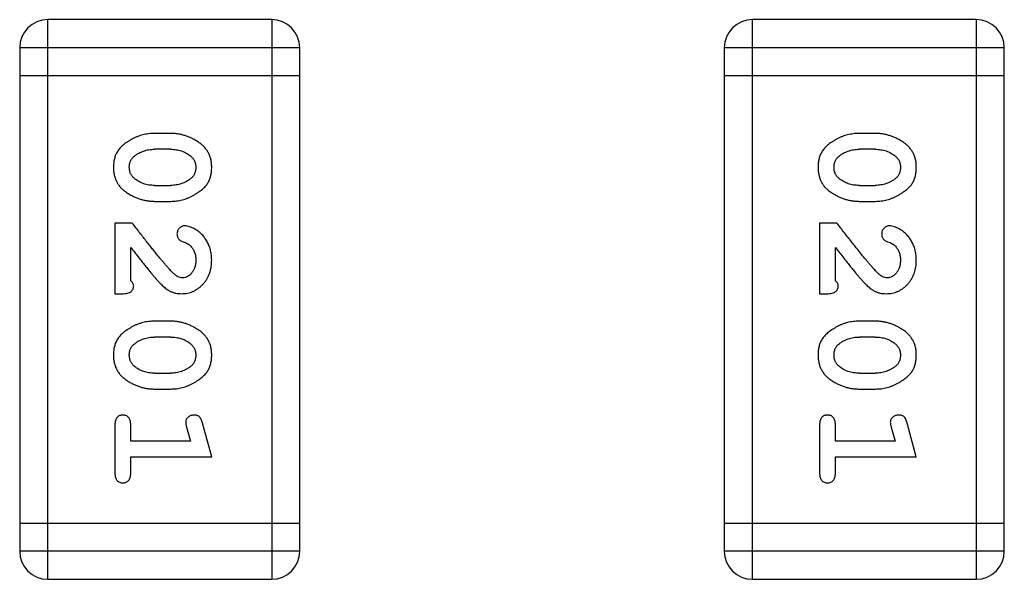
# Model space of a CAD drawing. Header units: millimetres. Extents: x 556 to 717, y 170 to 290.
# Tile 114 of 167: x 622.522 to 623.594, y 266.263 to 266.873. Entities that reach past the tile are written whole.
import ezdxf

# ---------------------------------------------------------------- set-up
doc = ezdxf.new("R2010")
doc.units = ezdxf.units.MM
doc.header["$LTSCALE"] = 30.734
doc.layers.get('0').update_dxf_attribs({"linetype": 'CONTINUOUS'})

msp = doc.modelspace()

# ---------------------------------------------------------------- linework, layer by layer
at = {"linetype": 'Continuous'}
for p, q in [((622.5527, 266.2634), (622.5527, 266.873)), ((622.7965, 266.873), (622.5527, 266.873)), ((622.7965, 266.873), (622.7965, 266.2634)), ((623.3198, 266.2634), (623.3198, 266.873)), ((623.5636, 266.873), (623.3198, 266.873)), ((623.5636, 266.873), (623.5636, 266.2634)), ((622.5222, 266.8425), (622.5222, 266.2939)), ((622.5222, 266.8425), (622.827, 266.8425)), ((622.827, 266.2939), (622.827, 266.8425)), ((623.2893, 266.8425), (623.2893, 266.2939)), ((623.2893, 266.8425), (623.5941, 266.8425)), ((623.5941, 266.2939), (623.5941, 266.8425)), ((622.5222, 266.812), (622.827, 266.812)), ((623.2893, 266.812), (623.5941, 266.812)), ((622.6866, 266.7491), (622.6688, 266.7491)), ((623.4537, 266.7491), (623.436, 266.7491)), ((622.6863, 266.7318), (622.6691, 266.7318)), ((623.4535, 266.7318), (623.4363, 266.7318)), ((622.6691, 266.6925), (622.6863, 266.6925)), ((623.4363, 266.6925), (623.4535, 266.6925)), ((622.6688, 266.6751), (622.6866, 266.6751)), ((623.436, 266.6751), (623.4537, 266.6751)), ((622.6258, 266.6515), (622.6258, 266.5745)), ((622.6447, 266.6515), (622.6258, 266.6515)), ((623.3929, 266.6515), (623.3929, 266.5745)), ((623.4118, 266.6515), (623.3929, 266.6515)), ((622.6431, 266.5886), (622.6431, 266.6248)), ((623.4102, 266.5886), (623.4102, 266.6248)), ((622.6258, 266.5745), (622.6337, 266.5745)), ((623.3929, 266.5745), (623.4008, 266.5745)), ((622.6866, 266.5446), (622.6688, 266.5446)), ((623.4537, 266.5446), (623.436, 266.5446)), ((622.6863, 266.5273), (622.6691, 266.5273)), ((623.4535, 266.5273), (623.4363, 266.5273)), ((622.6691, 266.4879), (622.6863, 266.4879)), ((623.4363, 266.4879), (623.4535, 266.4879)), ((622.6688, 266.4706), (622.6866, 266.4706)), ((623.436, 266.4706), (623.4537, 266.4706)), ((622.6258, 266.4313), (622.6258, 266.3794)), ((622.6431, 266.414), (622.6431, 266.4313)), ((622.7312, 266.3967), (622.7213, 266.4333)), ((623.3929, 266.4313), (623.3929, 266.3794)), ((623.4102, 266.414), (623.4102, 266.4313)), ((623.4983, 266.3967), (623.4885, 266.4333)), ((622.7039, 266.429), (622.7081, 266.414)), ((623.4711, 266.429), (623.4752, 266.414)), ((622.7081, 266.414), (622.6431, 266.414)), ((623.4752, 266.414), (623.4102, 266.414)), ((622.6431, 266.3794), (622.6431, 266.3967)), ((622.6431, 266.3967), (622.7312, 266.3967)), ((623.4102, 266.3794), (623.4102, 266.3967)), ((623.4102, 266.3967), (623.4983, 266.3967)), ((622.827, 266.3243), (622.5222, 266.3243)), ((623.5941, 266.3243), (623.2893, 266.3243)), ((622.827, 266.2939), (622.5222, 266.2939)), ((623.5941, 266.2939), (623.2893, 266.2939)), ((622.5527, 266.2634), (622.7965, 266.2634)), ((623.3198, 266.2634), (623.5636, 266.2634))]:
    msp.add_line(p, q, dxfattribs=at)
for centre, start, end in [((622.5527, 266.8425), 90, 180), ((622.7965, 266.8425), 0, 90), ((623.3198, 266.8425), 90, 180), ((623.5636, 266.8425), 0, 90), ((622.5527, 266.2939), 180, 270), ((622.7965, 266.2939), 270, 0), ((623.3198, 266.2939), 180, 270), ((623.5636, 266.2939), 270, 0)]:
    msp.add_arc(centre, 0.0305, start, end, dxfattribs=at)
for points, knots in [([(622.6688, 266.7491), (622.6678, 266.7491), (622.6656, 266.749), (622.6625, 266.7487), (622.6593, 266.7482), (622.6562, 266.7475), (622.6532, 266.7467), (622.6502, 266.7455), (622.6472, 266.7443), (622.6444, 266.7428), (622.6416, 266.7412), (622.6391, 266.7396), (622.6368, 266.738), (622.6347, 266.7363), (622.6328, 266.7346), (622.6311, 266.7329), (622.6297, 266.7312), (622.6281, 266.7288), (622.6265, 266.7256), (622.6252, 266.7214), (622.6244, 266.7169), (622.6243, 266.7137), (622.6242, 266.712)], [0, 0, 0, 0, 0.049886, 0.09882, 0.148132, 0.19689, 0.246038, 0.295176, 0.345305, 0.395692, 0.445312, 0.491875, 0.535813, 0.577009, 0.616081, 0.652689, 0.687585, 0.720206, 0.785062, 0.85223, 0.923759, 1, 1, 1, 1]), ([(622.7312, 266.7123), (622.7312, 266.7137), (622.7311, 266.7165), (622.7304, 266.7206), (622.7293, 266.7245), (622.7277, 266.728), (622.7256, 266.7313), (622.7231, 266.7344), (622.7201, 266.7372), (622.7167, 266.7396), (622.7132, 266.7418), (622.7095, 266.7438), (622.7058, 266.7454), (622.702, 266.7467), (622.6982, 266.7478), (622.6944, 266.7485), (622.6905, 266.749), (622.6879, 266.7491), (622.6866, 266.7491)], [0, 0, 0, 0, 0.06692, 0.130834, 0.19258, 0.252759, 0.312631, 0.373411, 0.436359, 0.501894, 0.568244, 0.632472, 0.69556, 0.757163, 0.818592, 0.878885, 0.939235, 1, 1, 1, 1]), ([(623.436, 266.7491), (623.4349, 266.7491), (623.4328, 266.749), (623.4296, 266.7487), (623.4265, 266.7482), (623.4234, 266.7475), (623.4203, 266.7467), (623.4173, 266.7455), (623.4144, 266.7443), (623.4115, 266.7428), (623.4088, 266.7412), (623.4062, 266.7396), (623.4039, 266.738), (623.4018, 266.7363), (623.3999, 266.7346), (623.3983, 266.7329), (623.3968, 266.7312), (623.3953, 266.7288), (623.3936, 266.7256), (623.3923, 266.7214), (623.3915, 266.7169), (623.3914, 266.7137), (623.3914, 266.712)], [0, 0, 0, 0, 0.049886, 0.09882, 0.148132, 0.19689, 0.246038, 0.295176, 0.345305, 0.395692, 0.445312, 0.491875, 0.535813, 0.577009, 0.616081, 0.652689, 0.687585, 0.720206, 0.785062, 0.85223, 0.923759, 1, 1, 1, 1]), ([(623.4983, 266.7123), (623.4983, 266.7137), (623.4982, 266.7165), (623.4975, 266.7206), (623.4964, 266.7245), (623.4948, 266.728), (623.4927, 266.7313), (623.4902, 266.7344), (623.4873, 266.7372), (623.4839, 266.7396), (623.4803, 266.7418), (623.4766, 266.7438), (623.4729, 266.7454), (623.4691, 266.7467), (623.4653, 266.7478), (623.4615, 266.7485), (623.4576, 266.749), (623.455, 266.7491), (623.4537, 266.7491)], [0, 0, 0, 0, 0.06692, 0.130834, 0.19258, 0.252759, 0.312631, 0.373411, 0.436359, 0.501894, 0.568244, 0.632472, 0.69556, 0.757163, 0.818592, 0.878885, 0.939235, 1, 1, 1, 1]), ([(622.6468, 266.7241), (622.6476, 266.7248), (622.6492, 266.726), (622.6517, 266.7275), (622.6544, 266.7289), (622.6571, 266.7299), (622.66, 266.7307), (622.6629, 266.7314), (622.666, 266.7317), (622.6681, 266.7318), (622.6691, 266.7318)], [0, 0, 0, 0, 0.124927, 0.248361, 0.370889, 0.492583, 0.61616, 0.741472, 0.869044, 1, 1, 1, 1]), ([(622.6863, 266.7318), (622.6874, 266.7318), (622.6895, 266.7317), (622.6925, 266.7314), (622.6955, 266.7308), (622.6983, 266.73), (622.7009, 266.729), (622.7035, 266.7277), (622.7059, 266.7263), (622.7074, 266.7251), (622.7081, 266.7245)], [0, 0, 0, 0, 0.135446, 0.266257, 0.393419, 0.517936, 0.639137, 0.758785, 0.879345, 1, 1, 1, 1]), ([(623.414, 266.7241), (623.4147, 266.7248), (623.4163, 266.726), (623.4189, 266.7275), (623.4215, 266.7289), (623.4243, 266.7299), (623.4271, 266.7307), (623.4301, 266.7314), (623.4331, 266.7317), (623.4352, 266.7318), (623.4363, 266.7318)], [0, 0, 0, 0, 0.124927, 0.248361, 0.370889, 0.492583, 0.61616, 0.741472, 0.869044, 1, 1, 1, 1]), ([(623.4535, 266.7318), (623.4545, 266.7318), (623.4566, 266.7317), (623.4597, 266.7314), (623.4626, 266.7308), (623.4654, 266.73), (623.4681, 266.729), (623.4706, 266.7277), (623.473, 266.7263), (623.4745, 266.7251), (623.4752, 266.7245)], [0, 0, 0, 0, 0.135446, 0.266257, 0.393419, 0.517936, 0.639137, 0.758785, 0.879345, 1, 1, 1, 1]), ([(622.6415, 266.712), (622.6415, 266.7126), (622.6416, 266.7139), (622.6418, 266.7157), (622.6422, 266.7174), (622.6428, 266.719), (622.6436, 266.7204), (622.6445, 266.7218), (622.6456, 266.723), (622.6464, 266.7238), (622.6468, 266.7241)], [0, 0, 0, 0, 0.139844, 0.271849, 0.399162, 0.521619, 0.6402, 0.758957, 0.87828, 1, 1, 1, 1]), ([(622.7081, 266.7245), (622.7086, 266.7241), (622.7095, 266.7233), (622.7106, 266.722), (622.7117, 266.7206), (622.7125, 266.7191), (622.7131, 266.7175), (622.7136, 266.7158), (622.7138, 266.714), (622.7139, 266.7128), (622.7139, 266.7122)], [0, 0, 0, 0, 0.13042, 0.256046, 0.378133, 0.498725, 0.620452, 0.742761, 0.869406, 1, 1, 1, 1]), ([(623.4087, 266.712), (623.4087, 266.7126), (623.4087, 266.7139), (623.409, 266.7157), (623.4094, 266.7174), (623.41, 266.719), (623.4107, 266.7204), (623.4116, 266.7218), (623.4127, 266.723), (623.4135, 266.7238), (623.414, 266.7241)], [0, 0, 0, 0, 0.139844, 0.271849, 0.399162, 0.521619, 0.6402, 0.758957, 0.87828, 1, 1, 1, 1]), ([(623.4752, 266.7245), (623.4757, 266.7241), (623.4766, 266.7233), (623.4778, 266.722), (623.4788, 266.7206), (623.4796, 266.7191), (623.4803, 266.7175), (623.4807, 266.7158), (623.481, 266.714), (623.481, 266.7128), (623.481, 266.7122)], [0, 0, 0, 0, 0.13042, 0.256046, 0.378133, 0.498725, 0.620452, 0.742761, 0.869406, 1, 1, 1, 1]), ([(622.6242, 266.712), (622.6243, 266.7106), (622.6243, 266.7078), (622.6251, 266.7037), (622.6262, 266.6999), (622.6278, 266.6963), (622.6298, 266.6929), (622.6323, 266.6899), (622.6353, 266.6871), (622.6386, 266.6847), (622.6422, 266.6825), (622.6459, 266.6805), (622.6496, 266.6788), (622.6534, 266.6775), (622.6572, 266.6765), (622.661, 266.6757), (622.6649, 266.6752), (622.6675, 266.6752), (622.6688, 266.6751)], [0, 0, 0, 0, 0.067217, 0.131051, 0.19272, 0.252824, 0.312745, 0.373449, 0.436041, 0.501494, 0.567761, 0.632087, 0.695096, 0.757109, 0.817993, 0.878657, 0.939311, 1, 1, 1, 1]), ([(622.6473, 266.6997), (622.6469, 266.7001), (622.646, 266.7009), (622.6448, 266.7022), (622.6438, 266.7036), (622.6429, 266.7052), (622.6423, 266.7067), (622.6419, 266.7084), (622.6416, 266.7102), (622.6416, 266.7114), (622.6415, 266.712)], [0, 0, 0, 0, 0.129853, 0.25607, 0.380154, 0.49978, 0.62208, 0.743277, 0.868791, 1, 1, 1, 1]), ([(622.6866, 266.6751), (622.6877, 266.6752), (622.6898, 266.6752), (622.693, 266.6755), (622.6961, 266.676), (622.6992, 266.6767), (622.7023, 266.6776), (622.7053, 266.6787), (622.7083, 266.68), (622.7111, 266.6815), (622.7139, 266.6831), (622.7164, 266.6848), (622.7188, 266.6864), (622.7209, 266.6881), (622.7227, 266.6898), (622.7244, 266.6915), (622.7258, 266.6932), (622.7274, 266.6956), (622.729, 266.6988), (622.7303, 266.7029), (622.7311, 266.7075), (622.7312, 266.7107), (622.7312, 266.7123)], [0, 0, 0, 0, 0.049855, 0.099516, 0.148482, 0.19758, 0.246804, 0.296268, 0.346517, 0.397047, 0.446826, 0.49336, 0.537801, 0.579207, 0.617974, 0.654833, 0.689171, 0.722088, 0.786392, 0.853518, 0.924186, 1, 1, 1, 1]), ([(622.7139, 266.7122), (622.7139, 266.7115), (622.7139, 266.7103), (622.7136, 266.7085), (622.7132, 266.7068), (622.7126, 266.7052), (622.7119, 266.7037), (622.7109, 266.7024), (622.7099, 266.7011), (622.709, 266.7004), (622.7086, 266.7)], [0, 0, 0, 0, 0.138115, 0.270177, 0.397547, 0.520057, 0.63869, 0.757499, 0.878226, 1, 1, 1, 1]), ([(623.3914, 266.712), (623.3914, 266.7106), (623.3915, 266.7078), (623.3922, 266.7037), (623.3933, 266.6999), (623.3949, 266.6963), (623.3969, 266.6929), (623.3994, 266.6899), (623.4024, 266.6871), (623.4058, 266.6847), (623.4094, 266.6825), (623.413, 266.6805), (623.4168, 266.6788), (623.4205, 266.6775), (623.4243, 266.6765), (623.4282, 266.6757), (623.4321, 266.6752), (623.4347, 266.6752), (623.436, 266.6751)], [0, 0, 0, 0, 0.067217, 0.131051, 0.19272, 0.252824, 0.312745, 0.373449, 0.436041, 0.501494, 0.567761, 0.632087, 0.695096, 0.757109, 0.817993, 0.878657, 0.939311, 1, 1, 1, 1]), ([(623.4145, 266.6997), (623.414, 266.7001), (623.4131, 266.7009), (623.4119, 266.7022), (623.4109, 266.7036), (623.4101, 266.7052), (623.4095, 266.7067), (623.409, 266.7084), (623.4087, 266.7102), (623.4087, 266.7114), (623.4087, 266.712)], [0, 0, 0, 0, 0.129853, 0.25607, 0.380154, 0.49978, 0.62208, 0.743277, 0.868791, 1, 1, 1, 1]), ([(623.4537, 266.6751), (623.4548, 266.6752), (623.4569, 266.6752), (623.4601, 266.6755), (623.4633, 266.676), (623.4664, 266.6767), (623.4694, 266.6776), (623.4724, 266.6787), (623.4754, 266.68), (623.4783, 266.6815), (623.481, 266.6831), (623.4836, 266.6848), (623.4859, 266.6864), (623.488, 266.6881), (623.4898, 266.6898), (623.4915, 266.6915), (623.4929, 266.6932), (623.4945, 266.6956), (623.4961, 266.6988), (623.4974, 266.7029), (623.4982, 266.7075), (623.4983, 266.7107), (623.4983, 266.7123)], [0, 0, 0, 0, 0.049855, 0.099516, 0.148482, 0.19758, 0.246804, 0.296268, 0.346517, 0.397047, 0.446826, 0.49336, 0.537801, 0.579207, 0.617974, 0.654833, 0.689171, 0.722088, 0.786392, 0.853518, 0.924186, 1, 1, 1, 1]), ([(623.481, 266.7122), (623.481, 266.7115), (623.481, 266.7103), (623.4807, 266.7085), (623.4803, 266.7068), (623.4797, 266.7052), (623.479, 266.7037), (623.4781, 266.7024), (623.477, 266.7011), (623.4762, 266.7004), (623.4758, 266.7)], [0, 0, 0, 0, 0.138115, 0.270177, 0.397547, 0.520057, 0.63869, 0.757499, 0.878226, 1, 1, 1, 1]), ([(622.6691, 266.6925), (622.6681, 266.6925), (622.666, 266.6925), (622.6629, 266.6928), (622.66, 266.6934), (622.6572, 266.6942), (622.6545, 266.6952), (622.652, 266.6965), (622.6496, 266.698), (622.6481, 266.6991), (622.6473, 266.6997)], [0, 0, 0, 0, 0.135449, 0.266263, 0.393429, 0.516942, 0.639128, 0.758779, 0.879341, 1, 1, 1, 1]), ([(622.7086, 266.7), (622.7078, 266.6994), (622.7062, 266.6982), (622.7037, 266.6967), (622.701, 266.6954), (622.6983, 266.6943), (622.6954, 266.6935), (622.6925, 266.6929), (622.6894, 266.6925), (622.6874, 266.6925), (622.6863, 266.6925)], [0, 0, 0, 0, 0.125331, 0.248948, 0.371201, 0.494032, 0.616811, 0.742104, 0.868849, 1, 1, 1, 1]), ([(623.4363, 266.6925), (623.4352, 266.6925), (623.4331, 266.6925), (623.4301, 266.6928), (623.4271, 266.6934), (623.4243, 266.6942), (623.4216, 266.6952), (623.4191, 266.6965), (623.4167, 266.698), (623.4152, 266.6991), (623.4145, 266.6997)], [0, 0, 0, 0, 0.135449, 0.266263, 0.393429, 0.516942, 0.639128, 0.758779, 0.879341, 1, 1, 1, 1]), ([(623.4758, 266.7), (623.4749, 266.6994), (623.4734, 266.6982), (623.4708, 266.6967), (623.4682, 266.6954), (623.4654, 266.6943), (623.4626, 266.6935), (623.4596, 266.6929), (623.4566, 266.6925), (623.4545, 266.6925), (623.4535, 266.6925)], [0, 0, 0, 0, 0.125331, 0.248948, 0.371201, 0.494032, 0.616811, 0.742104, 0.868849, 1, 1, 1, 1]), ([(622.6897, 266.5965), (622.6892, 266.597), (622.6882, 266.5979), (622.6867, 266.5995), (622.6849, 266.6014), (622.683, 266.6036), (622.6809, 266.6061), (622.6785, 266.6088), (622.676, 266.6118), (622.6733, 266.6151), (622.6704, 266.6187), (622.6673, 266.6226), (622.664, 266.6267), (622.6605, 266.6311), (622.6569, 266.6358), (622.653, 266.6408), (622.6489, 266.6461), (622.6461, 266.6497), (622.6447, 266.6515)], [0, 0, 0, 0, 0.026647, 0.057942, 0.094152, 0.134806, 0.180631, 0.231142, 0.286385, 0.346321, 0.411439, 0.481035, 0.555329, 0.634592, 0.718826, 0.807759, 0.901393, 1, 1, 1, 1]), ([(622.7019, 266.6484), (622.7013, 266.6484), (622.7003, 266.6483), (622.6987, 266.6478), (622.6973, 266.647), (622.6959, 266.6458), (622.6948, 266.6445), (622.6941, 266.6429), (622.6935, 266.6413), (622.6935, 266.6402), (622.6934, 266.6396)], [0, 0, 0, 0, 0.120856, 0.239483, 0.360995, 0.490166, 0.620982, 0.746416, 0.870253, 1, 1, 1, 1]), ([(622.7312, 266.6111), (622.7311, 266.6128), (622.731, 266.6162), (622.7302, 266.6211), (622.7287, 266.6259), (622.7268, 266.6304), (622.7243, 266.6345), (622.7215, 266.6382), (622.7182, 266.6413), (622.7146, 266.6438), (622.7111, 266.6458), (622.7077, 266.6473), (622.7047, 266.6482), (622.7028, 266.6483), (622.7019, 266.6484)], [0, 0, 0, 0, 0.098286, 0.193983, 0.289056, 0.384352, 0.477435, 0.566197, 0.652355, 0.737986, 0.818188, 0.887401, 0.94802, 1, 1, 1, 1]), ([(623.4568, 266.5965), (623.4563, 266.597), (623.4554, 266.5979), (623.4538, 266.5995), (623.4521, 266.6014), (623.4502, 266.6036), (623.448, 266.6061), (623.4457, 266.6088), (623.4432, 266.6118), (623.4405, 266.6151), (623.4376, 266.6187), (623.4345, 266.6226), (623.4312, 266.6267), (623.4277, 266.6311), (623.424, 266.6358), (623.4201, 266.6408), (623.416, 266.6461), (623.4132, 266.6497), (623.4118, 266.6515)], [0, 0, 0, 0, 0.026647, 0.057942, 0.094152, 0.134806, 0.180631, 0.231142, 0.286385, 0.346321, 0.411439, 0.481035, 0.555329, 0.634592, 0.718826, 0.807759, 0.901393, 1, 1, 1, 1]), ([(623.469, 266.6484), (623.4685, 266.6484), (623.4674, 266.6483), (623.4658, 266.6478), (623.4644, 266.647), (623.4631, 266.6458), (623.462, 266.6445), (623.4612, 266.6429), (623.4606, 266.6413), (623.4606, 266.6402), (623.4606, 266.6396)], [0, 0, 0, 0, 0.120856, 0.239483, 0.360995, 0.490166, 0.620982, 0.746416, 0.870253, 1, 1, 1, 1]), ([(623.4983, 266.6111), (623.4983, 266.6128), (623.4982, 266.6162), (623.4973, 266.6211), (623.4959, 266.6259), (623.4939, 266.6304), (623.4915, 266.6345), (623.4886, 266.6382), (623.4853, 266.6413), (623.4818, 266.6438), (623.4782, 266.6458), (623.4749, 266.6473), (623.4719, 266.6482), (623.4699, 266.6483), (623.469, 266.6484)], [0, 0, 0, 0, 0.098286, 0.193983, 0.289056, 0.384352, 0.477435, 0.566197, 0.652355, 0.737986, 0.818188, 0.887401, 0.94802, 1, 1, 1, 1]), ([(622.6934, 266.6396), (622.6935, 266.6391), (622.6935, 266.6381), (622.6938, 266.6368), (622.6942, 266.6355), (622.6949, 266.6344), (622.6958, 266.6333), (622.697, 266.6325), (622.6984, 266.6317), (622.6995, 266.6313), (622.7, 266.6311)], [0, 0, 0, 0, 0.127347, 0.246131, 0.359406, 0.470543, 0.586092, 0.711469, 0.847022, 1, 1, 1, 1]), ([(623.4606, 266.6396), (623.4606, 266.6391), (623.4606, 266.6381), (623.4609, 266.6368), (623.4614, 266.6355), (623.4621, 266.6344), (623.463, 266.6333), (623.4641, 266.6325), (623.4655, 266.6317), (623.4666, 266.6313), (623.4671, 266.6311)], [0, 0, 0, 0, 0.127347, 0.246131, 0.359406, 0.470543, 0.586092, 0.711469, 0.847022, 1, 1, 1, 1]), ([(622.6431, 266.6248), (622.6447, 266.6228), (622.6477, 266.619), (622.652, 266.6135), (622.6559, 266.6085), (622.6595, 266.6041), (622.6627, 266.6001), (622.6655, 266.5967), (622.6679, 266.5938), (622.6695, 266.592), (622.6701, 266.5912)], [0, 0, 0, 0, 0.176662, 0.337826, 0.484741, 0.617764, 0.73494, 0.837793, 0.926412, 1, 1, 1, 1]), ([(622.7, 266.6311), (622.7009, 266.6308), (622.7026, 266.6302), (622.7049, 266.629), (622.7069, 266.6277), (622.708, 266.6266), (622.7085, 266.6261)], [0, 0, 0, 0, 0.285518, 0.544185, 0.781367, 1, 1, 1, 1]), ([(622.7085, 266.6261), (622.7089, 266.6256), (622.7098, 266.6246), (622.7109, 266.623), (622.7118, 266.6213), (622.7126, 266.6195), (622.7132, 266.6175), (622.7136, 266.6155), (622.7139, 266.6134), (622.7139, 266.612), (622.7139, 266.6113)], [0, 0, 0, 0, 0.121873, 0.243139, 0.363336, 0.485133, 0.607572, 0.734701, 0.864814, 1, 1, 1, 1]), ([(623.4102, 266.6248), (623.4118, 266.6228), (623.4148, 266.619), (623.4191, 266.6135), (623.423, 266.6085), (623.4266, 266.6041), (623.4298, 266.6001), (623.4326, 266.5967), (623.4351, 266.5938), (623.4366, 266.592), (623.4373, 266.5912)], [0, 0, 0, 0, 0.176662, 0.337826, 0.484741, 0.617764, 0.73494, 0.837793, 0.926412, 1, 1, 1, 1]), ([(623.4671, 266.6311), (623.468, 266.6308), (623.4697, 266.6302), (623.472, 266.629), (623.4741, 266.6277), (623.4751, 266.6266), (623.4757, 266.6261)], [0, 0, 0, 0, 0.285518, 0.544185, 0.781367, 1, 1, 1, 1]), ([(623.4757, 266.6261), (623.4761, 266.6256), (623.4769, 266.6246), (623.478, 266.623), (623.4789, 266.6213), (623.4797, 266.6195), (623.4803, 266.6175), (623.4807, 266.6155), (623.481, 266.6134), (623.481, 266.612), (623.481, 266.6113)], [0, 0, 0, 0, 0.121873, 0.243139, 0.363336, 0.485133, 0.607572, 0.734701, 0.864814, 1, 1, 1, 1]), ([(622.6984, 266.5745), (622.6996, 266.5745), (622.7018, 266.5746), (622.705, 266.575), (622.7081, 266.5759), (622.7111, 266.577), (622.7139, 266.5785), (622.7166, 266.5802), (622.7192, 266.5823), (622.7217, 266.5847), (622.7239, 266.5874), (622.7259, 266.5902), (622.7275, 266.5933), (622.7289, 266.5965), (622.7299, 266.5999), (622.7307, 266.6035), (622.7311, 266.6073), (622.7312, 266.6098), (622.7312, 266.6111)], [0, 0, 0, 0, 0.060981, 0.120256, 0.178148, 0.236115, 0.293993, 0.352864, 0.413358, 0.476056, 0.539296, 0.602396, 0.665116, 0.728325, 0.792919, 0.859317, 0.928302, 1, 1, 1, 1]), ([(622.7139, 266.6113), (622.7139, 266.6099), (622.7138, 266.6072), (622.7129, 266.6033), (622.7115, 266.6), (622.7096, 266.5971), (622.7074, 266.5948), (622.7049, 266.593), (622.7022, 266.592), (622.7003, 266.5918), (622.6994, 266.5918)], [0, 0, 0, 0, 0.156344, 0.299348, 0.4327, 0.561, 0.682299, 0.791883, 0.89611, 1, 1, 1, 1]), ([(623.4656, 266.5745), (623.4667, 266.5745), (623.4689, 266.5746), (623.4721, 266.575), (623.4752, 266.5759), (623.4782, 266.577), (623.4811, 266.5785), (623.4838, 266.5802), (623.4864, 266.5823), (623.4888, 266.5847), (623.491, 266.5874), (623.493, 266.5902), (623.4947, 266.5933), (623.496, 266.5965), (623.497, 266.5999), (623.4978, 266.6035), (623.4983, 266.6073), (623.4983, 266.6098), (623.4983, 266.6111)], [0, 0, 0, 0, 0.060981, 0.120256, 0.178148, 0.236115, 0.293993, 0.352864, 0.413358, 0.476056, 0.539296, 0.602396, 0.665116, 0.728325, 0.792919, 0.859317, 0.928302, 1, 1, 1, 1]), ([(623.481, 266.6113), (623.481, 266.6099), (623.4809, 266.6072), (623.4801, 266.6033), (623.4787, 266.6), (623.4768, 266.5971), (623.4745, 266.5948), (623.472, 266.593), (623.4693, 266.592), (623.4674, 266.5918), (623.4665, 266.5918)], [0, 0, 0, 0, 0.156344, 0.299348, 0.4327, 0.561, 0.682299, 0.791883, 0.89611, 1, 1, 1, 1]), ([(622.6701, 266.5912), (622.6709, 266.5903), (622.6724, 266.5887), (622.6746, 266.5863), (622.6767, 266.5842), (622.6787, 266.5823), (622.6806, 266.5807), (622.6824, 266.5793), (622.684, 266.5782), (622.6861, 266.5771), (622.6886, 266.576), (622.6918, 266.5751), (622.6951, 266.5746), (622.6973, 266.5745), (622.6984, 266.5745)], [0, 0, 0, 0, 0.103002, 0.197728, 0.285279, 0.365235, 0.437224, 0.502446, 0.560545, 0.611446, 0.707576, 0.80349, 0.900532, 1, 1, 1, 1]), ([(622.6994, 266.5918), (622.6986, 266.5918), (622.697, 266.592), (622.6945, 266.5929), (622.692, 266.5945), (622.6905, 266.5958), (622.6897, 266.5965)], [0, 0, 0, 0, 0.212836, 0.442809, 0.70317, 1, 1, 1, 1]), ([(623.4373, 266.5912), (623.4381, 266.5903), (623.4395, 266.5887), (623.4418, 266.5863), (623.4439, 266.5842), (623.4459, 266.5823), (623.4477, 266.5807), (623.4495, 266.5793), (623.4511, 266.5782), (623.4532, 266.5771), (623.4557, 266.576), (623.4589, 266.5751), (623.4622, 266.5746), (623.4644, 266.5745), (623.4656, 266.5745)], [0, 0, 0, 0, 0.103002, 0.197728, 0.285279, 0.365235, 0.437224, 0.502446, 0.560545, 0.611446, 0.707576, 0.80349, 0.900532, 1, 1, 1, 1]), ([(623.4665, 266.5918), (623.4657, 266.5918), (623.4641, 266.592), (623.4616, 266.5929), (623.4592, 266.5945), (623.4576, 266.5958), (623.4568, 266.5965)], [0, 0, 0, 0, 0.212836, 0.442809, 0.70317, 1, 1, 1, 1]), ([(622.6337, 266.5745), (622.6347, 266.5745), (622.6367, 266.5745), (622.6394, 266.575), (622.6417, 266.5756), (622.6434, 266.5767), (622.6447, 266.578), (622.6456, 266.5795), (622.6462, 266.5813), (622.6462, 266.5825), (622.6463, 266.5831)], [0, 0, 0, 0, 0.1844, 0.34094, 0.473574, 0.586824, 0.690029, 0.789175, 0.890445, 1, 1, 1, 1]), ([(622.6463, 266.5831), (622.6462, 266.5836), (622.6461, 266.5845), (622.6455, 266.5859), (622.6445, 266.5873), (622.6436, 266.5882), (622.6431, 266.5886)], [0, 0, 0, 0, 0.20611, 0.432681, 0.695597, 1, 1, 1, 1]), ([(623.4008, 266.5745), (623.4019, 266.5745), (623.4038, 266.5745), (623.4066, 266.575), (623.4088, 266.5756), (623.4105, 266.5767), (623.4118, 266.578), (623.4127, 266.5795), (623.4133, 266.5813), (623.4134, 266.5825), (623.4134, 266.5831)], [0, 0, 0, 0, 0.1844, 0.34094, 0.473574, 0.586824, 0.690029, 0.789175, 0.890445, 1, 1, 1, 1]), ([(623.4134, 266.5831), (623.4133, 266.5836), (623.4133, 266.5845), (623.4126, 266.5859), (623.4116, 266.5873), (623.4107, 266.5882), (623.4102, 266.5886)], [0, 0, 0, 0, 0.20611, 0.432681, 0.695597, 1, 1, 1, 1]), ([(622.6688, 266.5446), (622.6678, 266.5446), (622.6656, 266.5445), (622.6625, 266.5442), (622.6593, 266.5437), (622.6562, 266.543), (622.6532, 266.5422), (622.6502, 266.541), (622.6472, 266.5398), (622.6444, 266.5383), (622.6416, 266.5367), (622.6391, 266.5351), (622.6368, 266.5334), (622.6347, 266.5318), (622.6328, 266.5301), (622.6311, 266.5284), (622.6297, 266.5267), (622.6281, 266.5243), (622.6265, 266.5211), (622.6252, 266.5169), (622.6244, 266.5124), (622.6243, 266.5092), (622.6242, 266.5075)], [0, 0, 0, 0, 0.049886, 0.09882, 0.148132, 0.19689, 0.246038, 0.295176, 0.345305, 0.395692, 0.445312, 0.491875, 0.535813, 0.577009, 0.616081, 0.652689, 0.687585, 0.720206, 0.785062, 0.85223, 0.923759, 1, 1, 1, 1]), ([(622.7312, 266.5078), (622.7312, 266.5092), (622.7311, 266.512), (622.7304, 266.5161), (622.7293, 266.5199), (622.7277, 266.5235), (622.7256, 266.5268), (622.7231, 266.5299), (622.7201, 266.5327), (622.7167, 266.5351), (622.7132, 266.5373), (622.7095, 266.5392), (622.7058, 266.5409), (622.702, 266.5422), (622.6982, 266.5433), (622.6944, 266.544), (622.6905, 266.5445), (622.6879, 266.5445), (622.6866, 266.5446)], [0, 0, 0, 0, 0.06692, 0.130834, 0.19258, 0.252759, 0.312631, 0.373411, 0.436359, 0.501894, 0.568244, 0.632472, 0.69556, 0.757163, 0.818592, 0.878885, 0.939235, 1, 1, 1, 1]), ([(623.436, 266.5446), (623.4349, 266.5446), (623.4328, 266.5445), (623.4296, 266.5442), (623.4265, 266.5437), (623.4234, 266.543), (623.4203, 266.5422), (623.4173, 266.541), (623.4144, 266.5398), (623.4115, 266.5383), (623.4088, 266.5367), (623.4062, 266.5351), (623.4039, 266.5334), (623.4018, 266.5318), (623.3999, 266.5301), (623.3983, 266.5284), (623.3968, 266.5267), (623.3953, 266.5243), (623.3936, 266.5211), (623.3923, 266.5169), (623.3915, 266.5124), (623.3914, 266.5092), (623.3914, 266.5075)], [0, 0, 0, 0, 0.049886, 0.09882, 0.148132, 0.19689, 0.246038, 0.295176, 0.345305, 0.395692, 0.445312, 0.491875, 0.535813, 0.577009, 0.616081, 0.652689, 0.687585, 0.720206, 0.785062, 0.85223, 0.923759, 1, 1, 1, 1]), ([(623.4983, 266.5078), (623.4983, 266.5092), (623.4982, 266.512), (623.4975, 266.5161), (623.4964, 266.5199), (623.4948, 266.5235), (623.4927, 266.5268), (623.4902, 266.5299), (623.4873, 266.5327), (623.4839, 266.5351), (623.4803, 266.5373), (623.4766, 266.5392), (623.4729, 266.5409), (623.4691, 266.5422), (623.4653, 266.5433), (623.4615, 266.544), (623.4576, 266.5445), (623.455, 266.5445), (623.4537, 266.5446)], [0, 0, 0, 0, 0.06692, 0.130834, 0.19258, 0.252759, 0.312631, 0.373411, 0.436359, 0.501894, 0.568244, 0.632472, 0.69556, 0.757163, 0.818592, 0.878885, 0.939235, 1, 1, 1, 1]), ([(622.6468, 266.5196), (622.6476, 266.5202), (622.6492, 266.5215), (622.6517, 266.523), (622.6544, 266.5243), (622.6571, 266.5254), (622.66, 266.5262), (622.6629, 266.5269), (622.666, 266.5272), (622.6681, 266.5272), (622.6691, 266.5273)], [0, 0, 0, 0, 0.124927, 0.248361, 0.370889, 0.492583, 0.61616, 0.741472, 0.869044, 1, 1, 1, 1]), ([(622.6863, 266.5273), (622.6874, 266.5272), (622.6895, 266.5272), (622.6925, 266.5269), (622.6955, 266.5263), (622.6983, 266.5255), (622.7009, 266.5245), (622.7035, 266.5232), (622.7059, 266.5218), (622.7074, 266.5206), (622.7081, 266.52)], [0, 0, 0, 0, 0.135446, 0.266257, 0.393419, 0.517936, 0.639137, 0.758785, 0.879345, 1, 1, 1, 1]), ([(623.414, 266.5196), (623.4147, 266.5202), (623.4163, 266.5215), (623.4189, 266.523), (623.4215, 266.5243), (623.4243, 266.5254), (623.4271, 266.5262), (623.4301, 266.5269), (623.4331, 266.5272), (623.4352, 266.5272), (623.4363, 266.5273)], [0, 0, 0, 0, 0.124927, 0.248361, 0.370889, 0.492583, 0.61616, 0.741472, 0.869044, 1, 1, 1, 1]), ([(623.4535, 266.5273), (623.4545, 266.5272), (623.4566, 266.5272), (623.4597, 266.5269), (623.4626, 266.5263), (623.4654, 266.5255), (623.4681, 266.5245), (623.4706, 266.5232), (623.473, 266.5218), (623.4745, 266.5206), (623.4752, 266.52)], [0, 0, 0, 0, 0.135446, 0.266257, 0.393419, 0.517936, 0.639137, 0.758785, 0.879345, 1, 1, 1, 1]), ([(622.6415, 266.5075), (622.6415, 266.5081), (622.6416, 266.5094), (622.6418, 266.5112), (622.6422, 266.5129), (622.6428, 266.5145), (622.6436, 266.5159), (622.6445, 266.5173), (622.6456, 266.5185), (622.6464, 266.5193), (622.6468, 266.5196)], [0, 0, 0, 0, 0.139844, 0.271849, 0.399162, 0.521619, 0.6402, 0.758957, 0.87828, 1, 1, 1, 1]), ([(622.7081, 266.52), (622.7086, 266.5196), (622.7095, 266.5188), (622.7106, 266.5175), (622.7117, 266.5161), (622.7125, 266.5145), (622.7131, 266.5129), (622.7136, 266.5113), (622.7138, 266.5095), (622.7139, 266.5083), (622.7139, 266.5077)], [0, 0, 0, 0, 0.13042, 0.256046, 0.378133, 0.498725, 0.620452, 0.742761, 0.869406, 1, 1, 1, 1]), ([(623.4087, 266.5075), (623.4087, 266.5081), (623.4087, 266.5094), (623.409, 266.5112), (623.4094, 266.5129), (623.41, 266.5145), (623.4107, 266.5159), (623.4116, 266.5173), (623.4127, 266.5185), (623.4135, 266.5193), (623.414, 266.5196)], [0, 0, 0, 0, 0.139844, 0.271849, 0.399162, 0.521619, 0.6402, 0.758957, 0.87828, 1, 1, 1, 1]), ([(623.4752, 266.52), (623.4757, 266.5196), (623.4766, 266.5188), (623.4778, 266.5175), (623.4788, 266.5161), (623.4796, 266.5145), (623.4803, 266.5129), (623.4807, 266.5113), (623.481, 266.5095), (623.481, 266.5083), (623.481, 266.5077)], [0, 0, 0, 0, 0.13042, 0.256046, 0.378133, 0.498725, 0.620452, 0.742761, 0.869406, 1, 1, 1, 1]), ([(622.6242, 266.5075), (622.6243, 266.5061), (622.6243, 266.5033), (622.6251, 266.4992), (622.6262, 266.4953), (622.6278, 266.4918), (622.6298, 266.4884), (622.6323, 266.4854), (622.6353, 266.4826), (622.6386, 266.4801), (622.6422, 266.4779), (622.6459, 266.476), (622.6496, 266.4743), (622.6534, 266.473), (622.6572, 266.4719), (622.661, 266.4712), (622.6649, 266.4707), (622.6675, 266.4707), (622.6688, 266.4706)], [0, 0, 0, 0, 0.067217, 0.131051, 0.19272, 0.252824, 0.312745, 0.373449, 0.436041, 0.501494, 0.567761, 0.632087, 0.695096, 0.757109, 0.817993, 0.878657, 0.939311, 1, 1, 1, 1]), ([(622.6473, 266.4952), (622.6469, 266.4956), (622.646, 266.4964), (622.6448, 266.4977), (622.6438, 266.4991), (622.6429, 266.5006), (622.6423, 266.5022), (622.6419, 266.5039), (622.6416, 266.5057), (622.6416, 266.5069), (622.6415, 266.5075)], [0, 0, 0, 0, 0.129853, 0.25607, 0.380154, 0.49978, 0.62208, 0.743277, 0.868791, 1, 1, 1, 1]), ([(622.6866, 266.4706), (622.6877, 266.4707), (622.6898, 266.4707), (622.693, 266.471), (622.6961, 266.4715), (622.6992, 266.4722), (622.7023, 266.4731), (622.7053, 266.4742), (622.7083, 266.4755), (622.7111, 266.477), (622.7139, 266.4786), (622.7164, 266.4802), (622.7188, 266.4819), (622.7209, 266.4836), (622.7227, 266.4853), (622.7244, 266.487), (622.7258, 266.4887), (622.7274, 266.4911), (622.729, 266.4943), (622.7303, 266.4984), (622.7311, 266.503), (622.7312, 266.5061), (622.7312, 266.5078)], [0, 0, 0, 0, 0.049855, 0.099516, 0.148482, 0.19758, 0.246804, 0.296268, 0.346517, 0.397047, 0.446826, 0.49336, 0.537801, 0.579207, 0.617974, 0.654833, 0.689171, 0.722088, 0.786392, 0.853518, 0.924186, 1, 1, 1, 1]), ([(622.7139, 266.5077), (622.7139, 266.507), (622.7139, 266.5058), (622.7136, 266.504), (622.7132, 266.5023), (622.7126, 266.5007), (622.7119, 266.4992), (622.7109, 266.4979), (622.7099, 266.4966), (622.709, 266.4959), (622.7086, 266.4955)], [0, 0, 0, 0, 0.138115, 0.270177, 0.397547, 0.520057, 0.63869, 0.757499, 0.878226, 1, 1, 1, 1]), ([(623.3914, 266.5075), (623.3914, 266.5061), (623.3915, 266.5033), (623.3922, 266.4992), (623.3933, 266.4953), (623.3949, 266.4918), (623.3969, 266.4884), (623.3994, 266.4854), (623.4024, 266.4826), (623.4058, 266.4801), (623.4094, 266.4779), (623.413, 266.476), (623.4168, 266.4743), (623.4205, 266.473), (623.4243, 266.4719), (623.4282, 266.4712), (623.4321, 266.4707), (623.4347, 266.4707), (623.436, 266.4706)], [0, 0, 0, 0, 0.067217, 0.131051, 0.19272, 0.252824, 0.312745, 0.373449, 0.436041, 0.501494, 0.567761, 0.632087, 0.695096, 0.757109, 0.817993, 0.878657, 0.939311, 1, 1, 1, 1]), ([(623.4145, 266.4952), (623.414, 266.4956), (623.4131, 266.4964), (623.4119, 266.4977), (623.4109, 266.4991), (623.4101, 266.5006), (623.4095, 266.5022), (623.409, 266.5039), (623.4087, 266.5057), (623.4087, 266.5069), (623.4087, 266.5075)], [0, 0, 0, 0, 0.129853, 0.25607, 0.380154, 0.49978, 0.62208, 0.743277, 0.868791, 1, 1, 1, 1]), ([(623.4537, 266.4706), (623.4548, 266.4707), (623.4569, 266.4707), (623.4601, 266.471), (623.4633, 266.4715), (623.4664, 266.4722), (623.4694, 266.4731), (623.4724, 266.4742), (623.4754, 266.4755), (623.4783, 266.477), (623.481, 266.4786), (623.4836, 266.4802), (623.4859, 266.4819), (623.488, 266.4836), (623.4898, 266.4853), (623.4915, 266.487), (623.4929, 266.4887), (623.4945, 266.4911), (623.4961, 266.4943), (623.4974, 266.4984), (623.4982, 266.503), (623.4983, 266.5061), (623.4983, 266.5078)], [0, 0, 0, 0, 0.049855, 0.099516, 0.148482, 0.19758, 0.246804, 0.296268, 0.346517, 0.397047, 0.446826, 0.49336, 0.537801, 0.579207, 0.617974, 0.654833, 0.689171, 0.722088, 0.786392, 0.853518, 0.924186, 1, 1, 1, 1]), ([(623.481, 266.5077), (623.481, 266.507), (623.481, 266.5058), (623.4807, 266.504), (623.4803, 266.5023), (623.4797, 266.5007), (623.479, 266.4992), (623.4781, 266.4979), (623.477, 266.4966), (623.4762, 266.4959), (623.4758, 266.4955)], [0, 0, 0, 0, 0.138115, 0.270177, 0.397547, 0.520057, 0.63869, 0.757499, 0.878226, 1, 1, 1, 1]), ([(622.6691, 266.4879), (622.6681, 266.488), (622.666, 266.488), (622.6629, 266.4883), (622.66, 266.4889), (622.6572, 266.4897), (622.6545, 266.4907), (622.652, 266.492), (622.6496, 266.4934), (622.6481, 266.4946), (622.6473, 266.4952)], [0, 0, 0, 0, 0.135449, 0.266263, 0.393429, 0.516942, 0.639128, 0.758779, 0.879341, 1, 1, 1, 1]), ([(622.7086, 266.4955), (622.7078, 266.4949), (622.7062, 266.4937), (622.7037, 266.4922), (622.701, 266.4908), (622.6983, 266.4898), (622.6954, 266.4889), (622.6925, 266.4884), (622.6894, 266.488), (622.6874, 266.488), (622.6863, 266.4879)], [0, 0, 0, 0, 0.125331, 0.248948, 0.371201, 0.494032, 0.616811, 0.742104, 0.868849, 1, 1, 1, 1]), ([(623.4363, 266.4879), (623.4352, 266.488), (623.4331, 266.488), (623.4301, 266.4883), (623.4271, 266.4889), (623.4243, 266.4897), (623.4216, 266.4907), (623.4191, 266.492), (623.4167, 266.4934), (623.4152, 266.4946), (623.4145, 266.4952)], [0, 0, 0, 0, 0.135449, 0.266263, 0.393429, 0.516942, 0.639128, 0.758779, 0.879341, 1, 1, 1, 1]), ([(623.4758, 266.4955), (623.4749, 266.4949), (623.4734, 266.4937), (623.4708, 266.4922), (623.4682, 266.4908), (623.4654, 266.4898), (623.4626, 266.4889), (623.4596, 266.4884), (623.4566, 266.488), (623.4545, 266.488), (623.4535, 266.4879)], [0, 0, 0, 0, 0.125331, 0.248948, 0.371201, 0.494032, 0.616811, 0.742104, 0.868849, 1, 1, 1, 1]), ([(622.6345, 266.4423), (622.6338, 266.4423), (622.6327, 266.4422), (622.631, 266.4417), (622.6295, 266.4409), (622.6281, 266.4397), (622.6271, 266.4382), (622.6263, 266.4362), (622.6259, 266.4339), (622.6258, 266.4322), (622.6258, 266.4313)], [0, 0, 0, 0, 0.115051, 0.223278, 0.329269, 0.437893, 0.554681, 0.682591, 0.83103, 1, 1, 1, 1]), ([(622.6431, 266.4313), (622.6431, 266.4322), (622.643, 266.4339), (622.6426, 266.4362), (622.6418, 266.4382), (622.6408, 266.4397), (622.6394, 266.4409), (622.6379, 266.4417), (622.6362, 266.4422), (622.6351, 266.4423), (622.6345, 266.4423)], [0, 0, 0, 0, 0.169102, 0.317658, 0.446239, 0.563118, 0.671828, 0.776546, 0.884858, 1, 1, 1, 1]), ([(622.7122, 266.4423), (622.7115, 266.4423), (622.7103, 266.4422), (622.7086, 266.4418), (622.707, 266.4411), (622.7056, 266.44), (622.7044, 266.4388), (622.7035, 266.4375), (622.703, 266.436), (622.7029, 266.4349), (622.7029, 266.4344)], [0, 0, 0, 0, 0.138815, 0.27042, 0.39836, 0.52875, 0.654955, 0.771147, 0.884581, 1, 1, 1, 1]), ([(622.7213, 266.4333), (622.7211, 266.4341), (622.7206, 266.4357), (622.7197, 266.4378), (622.7188, 266.4394), (622.7178, 266.4406), (622.7166, 266.4414), (622.7153, 266.4419), (622.7138, 266.4423), (622.7127, 266.4423), (622.7122, 266.4423)], [0, 0, 0, 0, 0.187321, 0.344927, 0.475328, 0.579604, 0.674244, 0.773631, 0.882025, 1, 1, 1, 1]), ([(623.4016, 266.4423), (623.401, 266.4423), (623.3998, 266.4422), (623.3981, 266.4417), (623.3966, 266.4409), (623.3953, 266.4397), (623.3942, 266.4382), (623.3935, 266.4362), (623.393, 266.4339), (623.393, 266.4322), (623.3929, 266.4313)], [0, 0, 0, 0, 0.115051, 0.223278, 0.329269, 0.437893, 0.554681, 0.682591, 0.83103, 1, 1, 1, 1]), ([(623.4102, 266.4313), (623.4102, 266.4322), (623.4102, 266.4339), (623.4097, 266.4362), (623.409, 266.4382), (623.4079, 266.4397), (623.4066, 266.4409), (623.4051, 266.4417), (623.4034, 266.4422), (623.4022, 266.4423), (623.4016, 266.4423)], [0, 0, 0, 0, 0.169102, 0.317658, 0.446239, 0.563118, 0.671828, 0.776546, 0.884858, 1, 1, 1, 1]), ([(623.4793, 266.4423), (623.4787, 266.4423), (623.4774, 266.4422), (623.4757, 266.4418), (623.4741, 266.4411), (623.4727, 266.44), (623.4715, 266.4388), (623.4706, 266.4375), (623.4701, 266.436), (623.4701, 266.4349), (623.47, 266.4344)], [0, 0, 0, 0, 0.138815, 0.27042, 0.39836, 0.52875, 0.654955, 0.771147, 0.884581, 1, 1, 1, 1]), ([(623.4885, 266.4333), (623.4882, 266.4341), (623.4877, 266.4357), (623.4869, 266.4378), (623.486, 266.4394), (623.4849, 266.4406), (623.4838, 266.4414), (623.4824, 266.4419), (623.4809, 266.4423), (623.4799, 266.4423), (623.4793, 266.4423)], [0, 0, 0, 0, 0.187321, 0.344927, 0.475328, 0.579604, 0.674244, 0.773631, 0.882025, 1, 1, 1, 1]), ([(622.7029, 266.4344), (622.7029, 266.4341), (622.703, 266.4333), (622.7032, 266.4321), (622.7035, 266.4306), (622.7038, 266.4296), (622.7039, 266.429)], [0, 0, 0, 0, 0.183151, 0.413144, 0.682305, 1, 1, 1, 1]), ([(623.47, 266.4344), (623.47, 266.4341), (623.4701, 266.4333), (623.4703, 266.4321), (623.4706, 266.4306), (623.4709, 266.4296), (623.4711, 266.429)], [0, 0, 0, 0, 0.183151, 0.413144, 0.682305, 1, 1, 1, 1]), ([(622.6258, 266.3794), (622.6258, 266.3785), (622.6259, 266.3768), (622.6263, 266.3745), (622.627, 266.3725), (622.6281, 266.371), (622.6295, 266.3698), (622.631, 266.369), (622.6327, 266.3685), (622.6338, 266.3684), (622.6345, 266.3684)], [0, 0, 0, 0, 0.169012, 0.317488, 0.445429, 0.560977, 0.67065, 0.776666, 0.88492, 1, 1, 1, 1]), ([(622.6345, 266.3684), (622.6351, 266.3684), (622.6362, 266.3685), (622.6379, 266.369), (622.6394, 266.3698), (622.6407, 266.371), (622.6418, 266.3725), (622.6426, 266.3745), (622.643, 266.3768), (622.6431, 266.3785), (622.6431, 266.3794)], [0, 0, 0, 0, 0.11517, 0.223509, 0.328254, 0.438012, 0.553651, 0.682263, 0.830856, 1, 1, 1, 1]), ([(623.3929, 266.3794), (623.393, 266.3785), (623.393, 266.3768), (623.3935, 266.3745), (623.3942, 266.3725), (623.3953, 266.371), (623.3966, 266.3698), (623.3981, 266.369), (623.3998, 266.3685), (623.401, 266.3684), (623.4016, 266.3684)], [0, 0, 0, 0, 0.169012, 0.317488, 0.445429, 0.560977, 0.67065, 0.776666, 0.88492, 1, 1, 1, 1]), ([(623.4016, 266.3684), (623.4022, 266.3684), (623.4034, 266.3685), (623.4051, 266.369), (623.4066, 266.3698), (623.4079, 266.371), (623.409, 266.3725), (623.4097, 266.3745), (623.4102, 266.3768), (623.4102, 266.3785), (623.4102, 266.3794)], [0, 0, 0, 0, 0.11517, 0.223509, 0.328254, 0.438012, 0.553651, 0.682263, 0.830856, 1, 1, 1, 1])]:
    msp.add_open_spline(points, degree=3, knots=knots, dxfattribs=at)

doc.saveas('drawing.dxf')
